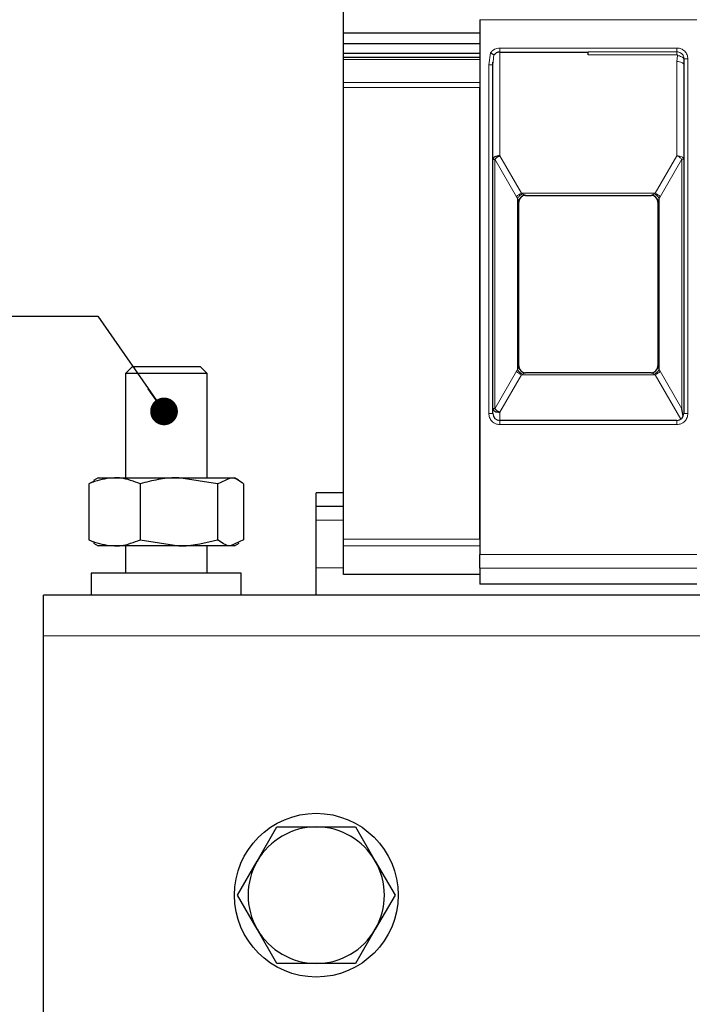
# Model space of a CAD drawing. Header units: millimetres. Extents: x 5 to 418, y 2 to 292.
# Tile 11 of 40: x 56 to 81, y 229 to 265. Entities that reach past the tile are written whole.
import ezdxf

# ---------------------------------------------------------------- set-up
doc = ezdxf.new("R2010")
doc.units = ezdxf.units.MM
doc.layers.add('SLD-0', color=7, linetype='Continuous')
doc.styles.add('SLDTEXTSTYLE0', font='TXT', dxfattribs={"width": 0.605})

# ---------------------------------------------------------------- blocks, each defined once
blk = doc.blocks.new('SW_NOTE_0_15')
at = {"layer": 'SLD-0', "color": 0}
blk.add_line((-30.444, 0), (0, 0), dxfattribs=at)
at = {"layer": 'SLD-0', "color": 0, "attachment_point": 1, "style": 'SLDTEXTSTYLE0'}
for s, insert, char_height in [('M6 Erdung', (-30.847, 9.803), 3.5), ('protective earth', (-29.656, 4.138), 3.175)]:
    blk.add_mtext(s, dxfattribs=dict(at, insert=insert, char_height=char_height))
blk = doc.blocks.new('_Dot')
at = {"color": 0, "linetype": 'ByBlock', "lineweight": -2}
blk.add_line((-0.5, 0), (-1, 0), dxfattribs=at)
at = {"color": 0, "linetype": 'ByBlock', "const_width": 0.5}
blk.add_lwpolyline([(-0.25, 0, 1), (0.25, 0, 1)], format="xyb", close=True, dxfattribs=at)

msp = doc.modelspace()

# ---------------------------------------------------------------- linework, layer by layer
at = {"color": 7, "linetype": 'Continuous', "lineweight": 25}
for p, q in [((68.1625, 264.6953), (68.1625, 265.5792)), ((73.1625, 265.1939), (73.1625, 245.5868)), ((73.1625, 264.6953), (68.1625, 264.6953)), ((68.1625, 264.3064), (68.1625, 264.6953)), ((73.1625, 264.3064), (68.1625, 264.3064)), ((68.1625, 263.9529), (68.1625, 264.3064)), ((73.1625, 263.9529), (68.1625, 263.9529)), ((68.1625, 263.814), (68.1625, 263.9529)), ((73.1625, 263.814), (68.1625, 263.814)), ((68.1625, 263.7407), (68.1625, 263.814)), ((73.8875, 264.006), (77.1375, 264.006)), ((68.1625, 262.8907), (68.1625, 263.7407)), ((73.6351, 263.5362), (73.6399, 263.6384)), ((73.6375, 263.5386), (73.6471, 263.6378)), ((73.6375, 250.756), (73.6375, 263.5386)), ((80.62, 263.5848), (80.634, 263.5847)), ((80.6451, 263.756), (80.6375, 263.5387)), ((80.6375, 263.5387), (80.6375, 250.756)), ((68.1625, 262.714), (68.1625, 262.8907)), ((73.1625, 262.8907), (73.1625, 262.714)), ((68.1625, 246.1531), (68.1625, 262.714)), ((73.1625, 246.1531), (73.1625, 262.714)), ((74.8375, 258.756), (79.4375, 258.756)), ((74.5875, 252.5052), (74.5875, 258.5067)), ((74.5875, 258.5067), (74.5875, 258.506)), ((79.6875, 258.5067), (79.6875, 252.5052)), ((79.6875, 258.5067), (79.6875, 258.506)), ((60.4125, 252.471), (60.1625, 252.221)), ((62.9125, 252.471), (60.4125, 252.471)), ((63.1625, 252.221), (62.9125, 252.471)), ((74.5875, 252.506), (74.5875, 252.5052)), ((79.4375, 252.256), (74.8375, 252.256)), ((79.6875, 252.506), (79.6875, 252.5052)), ((60.1625, 252.221), (60.1625, 248.406)), ((63.1625, 252.221), (60.1625, 252.221)), ((63.1625, 248.406), (63.1625, 252.221)), ((80.6188, 250.661), (80.5643, 250.9312)), ((80.3875, 250.506), (73.8875, 250.506)), ((59.1625, 248.406), (58.9947, 248.3091)), ((59.1625, 248.406), (59.7673, 248.406)), ((59.7673, 248.406), (62.1269, 248.406)), ((63.5451, 248.1827), (62.1269, 248.406)), ((62.1269, 248.406), (64.0221, 248.406)), ((63.5451, 248.1827), (64.0221, 248.406)), ((64.0221, 248.406), (64.1625, 248.406)), ((64.3136, 248.3188), (64.1625, 248.406)), ((59.0134, 248.2766), (58.826, 248.1827)), ((58.826, 248.1827), (58.826, 246.1293)), ((60.7086, 248.1827), (60.7086, 246.1293)), ((63.5451, 248.1827), (63.5451, 246.1293)), ((64.4991, 248.1827), (64.4991, 246.1293)), ((67.1625, 247.356), (67.1625, 247.856)), ((68.1625, 247.856), (67.1625, 247.856)), ((68.1625, 247.356), (67.1625, 247.356)), ((67.1625, 246.856), (67.1625, 247.356)), ((67.1625, 245.106), (67.1625, 246.856)), ((58.826, 246.1293), (59.0132, 246.0416)), ((60.7086, 246.1293), (62.1269, 245.906)), ((64.4991, 246.1293), (64.0221, 245.906)), ((68.1625, 245.9116), (68.1625, 246.1531)), ((73.1625, 246.1531), (73.1625, 245.9116)), ((58.9918, 246.0045), (59.1625, 245.906)), ((59.7673, 245.906), (59.1625, 245.906)), ((62.1269, 245.906), (59.7673, 245.906)), ((60.1625, 245.906), (60.1625, 244.906)), ((64.0221, 245.906), (62.1269, 245.906)), ((63.1625, 244.906), (63.1625, 245.906)), ((64.1625, 245.906), (64.0221, 245.906)), ((64.1625, 245.906), (64.3333, 246.0045)), ((68.1625, 244.8645), (68.1625, 245.9116)), ((67.1625, 244.106), (67.1625, 245.106)), ((73.1625, 245.0944), (73.1625, 244.506)), ((58.9125, 244.906), (58.9125, 244.106)), ((64.4125, 244.906), (58.9125, 244.906)), ((64.4125, 244.106), (64.4125, 244.906)), ((68.1625, 244.856), (68.1625, 244.8645)), ((73.1625, 244.856), (68.1625, 244.856)), ((81.1125, 244.506), (73.1625, 244.506)), ((137.1625, 244.106), (57.1625, 244.106)), ((57.1625, 242.606), (57.1625, 244.106)), ((57.1625, 228.106), (57.1625, 242.606)), ((64.9975, 234.356), (65.7192, 235.606)), ((65.7192, 235.606), (67.1625, 235.606)), ((67.1625, 235.606), (68.6059, 235.606)), ((68.6059, 235.606), (69.3276, 234.356)), ((64.2758, 233.106), (64.9975, 234.356)), ((69.3276, 234.356), (70.0493, 233.106)), ((64.9975, 231.856), (64.2758, 233.106)), ((70.0493, 233.106), (69.3276, 231.856)), ((65.7192, 230.606), (64.9975, 231.856)), ((69.3276, 231.856), (68.6059, 230.606)), ((67.1625, 230.606), (65.7192, 230.606)), ((68.6059, 230.606), (67.1625, 230.606))]:
    msp.add_line(p, q, dxfattribs=at)
at = {"color": 7, "linetype": 'Continuous', "lineweight": 18}
for p, q in [((81.1125, 265.1939), (73.1625, 265.1939)), ((73.4875, 263.5387), (73.552, 263.9737)), ((73.6471, 263.6378), (73.6736, 263.9139)), ((73.8875, 264.156), (77.1375, 264.156)), ((73.8875, 264.156), (73.8875, 264.006)), ((73.8875, 264.006), (73.8875, 260.2058)), ((77.1375, 264.156), (80.3875, 264.156)), ((77.1375, 264.0155), (80.3875, 264.0155)), ((80.3875, 263.9063), (77.1375, 263.9063)), ((80.4077, 263.881), (80.3875, 263.6637)), ((73.1625, 263.7407), (68.1625, 263.7407)), ((73.4875, 250.756), (73.4875, 263.5387)), ((80.3875, 260.2058), (80.3875, 263.6637)), ((80.7875, 263.756), (80.6451, 263.756)), ((80.7875, 263.756), (80.7875, 250.756)), ((68.1625, 262.8907), (73.1625, 262.8907)), ((73.1625, 262.714), (68.1625, 262.714)), ((73.8876, 260.2058), (74.6813, 258.831)), ((80.3875, 260.2058), (79.5938, 258.831)), ((73.7108, 260.0808), (73.7108, 250.9312)), ((74.5045, 258.706), (73.7108, 260.0808)), ((79.7706, 258.706), (80.5643, 260.0808)), ((80.5643, 260.0808), (80.6375, 260.0808)), ((80.5643, 250.9312), (80.5643, 260.0808)), ((79.5938, 258.831), (74.6813, 258.831)), ((74.6813, 258.831), (74.7204, 258.81)), ((74.8375, 258.7563), (74.8375, 258.756)), ((79.4375, 258.756), (79.4375, 258.7563)), ((79.5547, 258.81), (79.5938, 258.831)), ((74.5045, 258.706), (74.5436, 258.6499)), ((74.5436, 258.6499), (74.5436, 252.362)), ((79.7315, 258.6499), (79.7706, 258.706)), ((79.7315, 252.362), (79.7315, 258.6499)), ((73.7108, 250.9312), (74.5045, 252.306)), ((74.5436, 252.362), (74.5045, 252.306)), ((74.8375, 252.256), (74.8375, 252.2557)), ((79.4375, 252.2557), (79.4375, 252.256)), ((79.7706, 252.306), (79.7315, 252.362)), ((79.7706, 252.306), (80.5643, 250.9312)), ((74.6813, 252.181), (73.8875, 250.8062)), ((74.7204, 252.202), (74.6813, 252.181)), ((74.6813, 252.181), (79.5938, 252.181)), ((79.5938, 252.181), (79.5547, 252.202)), ((79.5938, 252.181), (80.5336, 250.5531)), ((73.4875, 250.756), (73.6375, 250.756)), ((73.8875, 250.8062), (73.8875, 250.506)), ((73.8875, 250.356), (73.8875, 250.506)), ((80.3875, 250.356), (80.3875, 250.506)), ((80.7875, 250.756), (80.6375, 250.756)), ((77.1375, 250.356), (73.8875, 250.356)), ((80.3875, 250.356), (77.1375, 250.356)), ((68.1625, 246.856), (67.1625, 246.856)), ((68.1625, 246.1531), (73.1625, 246.1531)), ((73.1625, 245.9116), (68.1625, 245.9116)), ((73.1625, 245.5868), (81.1125, 245.5868)), ((68.1625, 245.106), (67.1625, 245.106)), ((73.1625, 245.0944), (81.1125, 245.0944)), ((68.1625, 244.8645), (73.1625, 244.8645)), ((137.1625, 242.606), (57.1625, 242.606))]:
    msp.add_line(p, q, dxfattribs=at)
at = {"color": 7, "linetype": 'Continuous', "lineweight": 18, "flags": 128}
for points in [[(80.3875, 264.156), (80.3875, 264.1333), (80.3875, 264.1112), (80.3875, 264.0901), (80.3875, 264.0705), (80.3875, 264.0529), (80.3875, 264.0376), (80.3875, 264.0251), (80.3875, 264.0155)], [(80.3875, 263.6637), (80.4363, 263.6613), (80.4832, 263.6542), (80.5264, 263.6427), (80.5643, 263.6271), (80.5954, 263.6082), (80.6185, 263.5866), (80.6327, 263.5631), (80.6375, 263.5387)]]:
    msp.add_lwpolyline(points, dxfattribs=at)
at = {"color": 7, "linetype": 'Continuous', "lineweight": 25}
msp.add_circle((67.1625, 233.106), 3, dxfattribs=at)
for centre, radius, start, end in [((73.8875, 263.756), 0.25, 90, 119.65966), ((74.8375, 258.506), 0.25, 90, 180), ((79.4375, 258.506), 0.25, 360, 90), ((74.8375, 252.506), 0.25, 180, 270), ((79.4375, 252.506), 0.25, 270, 0), ((73.8875, 250.756), 0.25, 180, 270), ((80.3875, 250.756), 0.25, 270, 0), ((67.1625, 233.106), 2.5, 90, 150), ((67.1625, 233.106), 2.5, 30, 90), ((67.1625, 233.106), 2.5, 150, 210), ((67.1625, 233.106), 2.5, 330, 30), ((67.1625, 233.106), 2.5, 210, 270), ((67.1625, 233.106), 2.5, 270, 330)]:
    msp.add_arc(centre, radius, start, end, dxfattribs=at)
at = {"color": 7, "linetype": 'Continuous', "lineweight": 18}
for centre, radius, start, end in [((74.8785, 258.3645), 0.5065, 112.92238, 137.6064), ((74.8373, 258.5065), 0.2498, 89.94634, 179.94624), ((79.3965, 258.3645), 0.5065, 42.3936, 67.07762), ((74.8785, 252.6474), 0.5065, 222.39323, 247.07766), ((79.4378, 252.5055), 0.2498, 269.94634, 359.94624), ((79.3965, 252.6474), 0.5065, 292.92238, 317.6064)]:
    msp.add_arc(centre, radius, start, end, dxfattribs=at)
for points, knots in [([(73.552, 263.9737), (73.572, 264.0003), (73.612, 264.0535), (73.6948, 264.1104), (73.7878, 264.1492), (73.8542, 264.1537), (73.8875, 264.156)], [0, 0, 0, 0, 0.2492254, 0.49995182, 0.7492335, 1, 1, 1, 1]), ([(80.3875, 264.156), (80.4378, 264.1506), (80.5155, 264.1423), (80.6087, 264.0925), (80.6723, 264.0409), (80.724, 263.9772), (80.7739, 263.884), (80.7822, 263.8063), (80.7875, 263.756)], [0, 0, 0, 0, 0.23944297, 0.36950744, 0.49999981, 0.63006447, 0.76055703, 1, 1, 1, 1]), ([(80.3875, 264.0155), (80.4092, 264.0139), (80.4607, 264.01), (80.5251, 263.9793), (80.5769, 263.9354), (80.6129, 263.8871), (80.6399, 263.826), (80.6433, 263.78), (80.6451, 263.756)], [0, 0, 0, 0, 0.1603892, 0.3803465, 0.5131189, 0.6607116, 0.8230373, 1, 1, 1, 1]), ([(80.3875, 263.9063), (80.389, 263.9061), (80.392, 263.9058), (80.396, 263.9042), (80.3997, 263.9018), (80.4039, 263.8976), (80.4076, 263.8905), (80.4077, 263.8843), (80.4077, 263.881)], [0, 0, 0, 0, 0.1137136, 0.2239461, 0.3364528, 0.4566627, 0.7103769, 1, 1, 1, 1]), ([(80.4077, 263.881), (80.4337, 263.8761), (80.487, 263.866), (80.559, 263.8357), (80.6166, 263.7977), (80.6358, 263.7696), (80.6451, 263.756)], [0, 0, 0, 0, 0.2433247, 0.5000001, 0.7566754, 1, 1, 1, 1]), ([(74.5436, 258.6499), (74.554, 258.6655), (74.5751, 258.6972), (74.6188, 258.7419), (74.6682, 258.7815), (74.7032, 258.8006), (74.7204, 258.81)], [0, 0, 0, 0, 0.2460807, 0.5, 0.7539193, 1, 1, 1, 1]), ([(74.7204, 258.81), (74.7512, 258.7964), (74.793, 258.7781), (74.8274, 258.7623), (74.8363, 258.7576), (74.8372, 258.7567), (74.8375, 258.7563)], [0, 0, 0, 0, 0.6068166, 0.8244318, 0.9155486, 1, 1, 1, 1]), ([(79.4375, 258.7563), (79.438, 258.7568), (79.439, 258.7579), (79.45, 258.7635), (79.4861, 258.7797), (79.5267, 258.7976), (79.5547, 258.81)], [0, 0, 0, 0, 0.09326127, 0.19502968, 0.44361031, 1, 1, 1, 1]), ([(79.7315, 258.6499), (79.7204, 258.6664), (79.6984, 258.6993), (79.6534, 258.7445), (79.6046, 258.7829), (79.571, 258.8011), (79.5547, 258.81)], [0, 0, 0, 0, 0.2601416, 0.5186855, 0.7674541, 1, 1, 1, 1]), ([(74.5875, 258.5067), (74.5874, 258.508), (74.5871, 258.5106), (74.5837, 258.5231), (74.5706, 258.5654), (74.5551, 258.6139), (74.5436, 258.6499)], [0, 0, 0, 0, 0.0804047, 0.1687507, 0.3816896, 1, 1, 1, 1]), ([(79.7315, 258.6499), (79.72, 258.6139), (79.7045, 258.5654), (79.6914, 258.5231), (79.688, 258.5106), (79.6877, 258.508), (79.6875, 258.5067)], [0, 0, 0, 0, 0.6183097, 0.8312477, 0.919594, 1, 1, 1, 1]), ([(74.5436, 252.362), (74.5551, 252.3981), (74.5706, 252.4466), (74.5837, 252.4889), (74.5871, 252.5014), (74.5874, 252.504), (74.5875, 252.5052)], [0, 0, 0, 0, 0.6183097, 0.8312477, 0.919594, 1, 1, 1, 1]), ([(74.5436, 252.362), (74.5546, 252.3455), (74.5767, 252.3127), (74.6217, 252.2675), (74.6705, 252.2291), (74.7041, 252.2108), (74.7204, 252.202)], [0, 0, 0, 0, 0.2601416, 0.5186855, 0.7674541, 1, 1, 1, 1]), ([(74.8375, 252.2557), (74.8372, 252.2553), (74.8363, 252.2543), (74.8274, 252.2496), (74.793, 252.2339), (74.7512, 252.2155), (74.7204, 252.202)], [0, 0, 0, 0, 0.0844437, 0.1755676, 0.3932383, 1, 1, 1, 1]), ([(79.5547, 252.202), (79.5239, 252.2155), (79.4821, 252.2339), (79.4477, 252.2496), (79.4388, 252.2543), (79.4379, 252.2553), (79.4375, 252.2557)], [0, 0, 0, 0, 0.6068166, 0.8244318, 0.9155486, 1, 1, 1, 1]), ([(79.5547, 252.202), (79.571, 252.2108), (79.6046, 252.2291), (79.6534, 252.2675), (79.6984, 252.3127), (79.7204, 252.3455), (79.7315, 252.362)], [0, 0, 0, 0, 0.2325467, 0.4813155, 0.7398589, 1, 1, 1, 1]), ([(79.6875, 252.5052), (79.6877, 252.504), (79.688, 252.5014), (79.6914, 252.4889), (79.7045, 252.4466), (79.72, 252.3981), (79.7315, 252.362)], [0, 0, 0, 0, 0.0804047, 0.1687507, 0.3816896, 1, 1, 1, 1]), ([(73.8875, 250.356), (73.8372, 250.3614), (73.7596, 250.3696), (73.6664, 250.4194), (73.6028, 250.4711), (73.551, 250.5348), (73.5012, 250.628), (73.4929, 250.7057), (73.4875, 250.756)], [0, 0, 0, 0, 0.23944297, 0.36950744, 0.49999981, 0.63006447, 0.76055703, 1, 1, 1, 1]), ([(80.7875, 250.756), (80.7822, 250.7057), (80.7739, 250.6281), (80.7241, 250.5348), (80.6724, 250.4712), (80.6088, 250.4195), (80.5156, 250.3697), (80.4378, 250.3614), (80.3875, 250.356)], [0, 0, 0, 0, 0.239443, 0.3695074, 0.4999998, 0.6300645, 0.760557, 1, 1, 1, 1])]:
    msp.add_open_spline(points, degree=3, knots=knots, dxfattribs=at)
at = {"color": 7, "linetype": 'Continuous', "lineweight": 25}
for points, knots in [([(73.552, 263.9737), (73.564, 263.9679), (73.589, 263.9555), (73.6261, 263.9374), (73.6558, 263.9227), (73.6685, 263.9164), (73.6736, 263.9139)], [0, 0, 0, 0, 0.2392567, 0.5015013, 0.8007506, 1, 1, 1, 1]), ([(73.6736, 263.9139), (73.6752, 263.9136), (73.6784, 263.9128), (73.6884, 263.9175), (73.7049, 263.9308), (73.7271, 263.9492), (73.7476, 263.9636), (73.7597, 263.9708), (73.7638, 263.9732)], [0, 0, 0, 0, 0.077668, 0.1661398, 0.3954533, 0.6672433, 0.8863212, 1, 1, 1, 1]), ([(73.8876, 260.2058), (73.8548, 260.2039), (73.7894, 260.2002), (73.7068, 260.1713), (73.649, 260.13), (73.6414, 260.0973), (73.6375, 260.081)], [0, 0, 0, 0, 0.249998, 0.4999987, 0.7499993, 1, 1, 1, 1]), ([(73.7108, 260.0808), (73.7221, 260.0928), (73.7446, 260.1169), (73.7884, 260.1509), (73.8366, 260.1819), (73.8706, 260.1978), (73.8876, 260.2058)], [0, 0, 0, 0, 0.2500013, 0.5000026, 0.7500039, 1, 1, 1, 1]), ([(73.6375, 250.9316), (73.6412, 250.9152), (73.6486, 250.8824), (73.7063, 250.8409), (73.7891, 250.8118), (73.8547, 250.8081), (73.8875, 250.8062)], [0, 0, 0, 0, 0.25, 0.5, 0.75, 1, 1, 1, 1]), ([(73.7108, 250.9312), (73.6998, 250.9312), (73.6779, 250.9313), (73.6551, 250.9314), (73.6402, 250.9315), (73.6384, 250.9316), (73.6375, 250.9316)], [0, 0, 0, 0, 0.25, 0.5, 0.75, 1, 1, 1, 1]), ([(59.7673, 248.406), (59.5209, 248.3789), (59.2022, 248.3439), (58.8956, 248.2125), (58.826, 248.1827)], [0, 0, 0, 0, 0.7730974, 1, 1, 1, 1]), ([(60.7086, 248.1827), (60.4741, 248.2728), (60.1637, 248.392), (59.8452, 248.4032), (59.7673, 248.406)], [0, 0, 0, 0, 0.7556342, 1, 1, 1, 1]), ([(62.1269, 248.406), (62.0933, 248.4057), (61.8387, 248.4037), (61.3587, 248.3549), (60.9266, 248.2405), (60.7086, 248.1827)], [0, 0, 0, 0, 0.0700627, 0.5307704, 1, 1, 1, 1]), ([(64.0221, 248.406), (64.0334, 248.4057), (64.119, 248.4037), (64.2804, 248.3549), (64.4258, 248.2405), (64.4991, 248.1827)], [0, 0, 0, 0, 0.0700627, 0.5307704, 1, 1, 1, 1]), ([(58.826, 246.1293), (58.8956, 246.0995), (59.2022, 245.968), (59.5209, 245.933), (59.7673, 245.906)], [0, 0, 0, 0, 0.2269026, 1, 1, 1, 1]), ([(59.7673, 245.906), (59.8452, 245.9087), (60.1637, 245.9199), (60.4741, 246.0392), (60.7086, 246.1293)], [0, 0, 0, 0, 0.2443658, 1, 1, 1, 1]), ([(62.1269, 245.906), (62.1605, 245.9062), (62.6394, 245.9094), (63.1087, 246.0233), (63.5451, 246.1293)], [0, 0, 0, 0, 0.0702006, 1, 1, 1, 1]), ([(64.0221, 245.906), (64.0108, 245.9062), (63.8497, 245.9094), (63.6919, 246.0233), (63.5451, 246.1293)], [0, 0, 0, 0, 0.07020058, 1, 1, 1, 1])]:
    msp.add_open_spline(points, degree=3, knots=knots, dxfattribs=at)
for points in [[(77.1375, 263.9063), (77.1375, 263.9301), (77.1375, 263.9777), (77.1375, 264.0029), (77.1375, 264.0155)], [(73.6375, 260.081), (73.6385, 260.0809), (73.6404, 260.0809), (73.6554, 260.0809), (73.6781, 260.0808), (73.6999, 260.0808), (73.7108, 260.0808)], [(73.8875, 250.8062), (73.8705, 250.8142), (73.8365, 250.8301), (73.7884, 250.8611), (73.7446, 250.8951), (73.7221, 250.9192), (73.7108, 250.9312)], [(73.1625, 245.0944), (73.1625, 245.1103), (73.1625, 245.1422), (73.1625, 245.2595), (73.1625, 245.4121), (73.1625, 245.5285), (73.1625, 245.5868)]]:
    msp.add_open_spline(points, degree=3, dxfattribs=at)
at = {"color": 7, "linetype": 'Continuous', "lineweight": 18}
for points in [[(80.3875, 263.9063), (80.3875, 263.9301), (80.3875, 263.9778), (80.3875, 264.0029), (80.3875, 264.0155)], [(73.4875, 263.5387), (73.5072, 263.5387), (73.5465, 263.5387), (73.5961, 263.5387), (73.6308, 263.5386), (73.6353, 263.5386), (73.6375, 263.5386)], [(80.6375, 260.0808), (80.6338, 260.0972), (80.6263, 260.1299), (80.5685, 260.1712), (80.4858, 260.2002), (80.4203, 260.2039), (80.3875, 260.2058)], [(80.5643, 260.0808), (80.553, 260.0928), (80.5305, 260.1169), (80.4867, 260.1509), (80.4385, 260.1818), (80.4045, 260.1978), (80.3875, 260.2058)], [(79.6875, 258.5067), (79.6838, 258.5394), (79.6763, 258.6048), (79.6185, 258.6873), (79.5358, 258.745), (79.4703, 258.7525), (79.4375, 258.7563)], [(74.8375, 252.2557), (74.8048, 252.2595), (74.7393, 252.267), (74.6566, 252.3247), (74.5988, 252.4071), (74.5913, 252.4725), (74.5875, 252.5052)]]:
    msp.add_open_spline(points, degree=3, dxfattribs=at)
at = {"layer": 'SLD-0'}
msp.add_line((59.1477, 254.3215), (61.5803, 250.837), dxfattribs=at)

# ---------------------------------------------------------------- block references
msp.add_blockref('SW_NOTE_0_15', (59.1477, 254.3215), dxfattribs=at)
at = {"layer": 'SLD-0', "xscale": 1.016, "yscale": 1.016, "rotation": 304.9191756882}
msp.add_blockref('_Dot', (61.5803, 250.837, -23.5148), dxfattribs=at)

doc.saveas('drawing.dxf')
